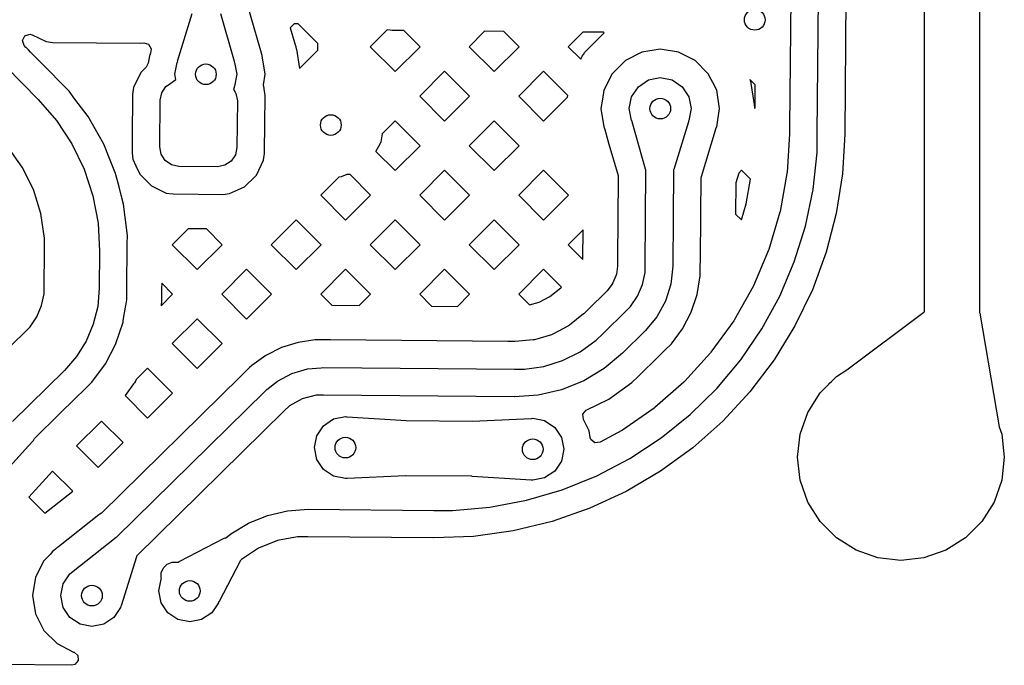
# Model space of a CAD drawing. Extents: x 126.5 to 186.7, y -114.4 to -68.6.
# Tile 9 of 32: x 143.7 to 150.8, y -80.1 to -75.4. Entities that reach past the tile are written whole.
import ezdxf

# ---------------------------------------------------------------- set-up
doc = ezdxf.new("R2010")
doc.units = 0
doc.layers.add('BLACK', color=7, linetype='CONTINUOUS')

msp = doc.modelspace()

# ---------------------------------------------------------------- linework, layer by layer
at = {"layer": 'BLACK', "linetype": 'CONTINUOUS'}
for p, q in [((150.27, -76.073053), (150.27, -72.850298)), ((150.67, -72.850297), (150.67, -76.073053)), ((149.491861, -76.272727), (149.501619, -75.154615)), ((149.701624, -75.154874), (149.691853, -76.274471)), ((149.300613, -75.211621), (149.291783, -76.22339)), ((145.404932, -75.503133), (145.362236, -75.3542)), ((144.850695, -75.744786), (144.956827, -75.398885)), ((145.161786, -75.400688), (145.260468, -75.744916)), ((145.458011, -75.688285), (145.404932, -75.503133)), ((145.696155, -75.47406), (145.667082, -75.503133)), ((145.667082, -75.503133), (145.698077, -75.611252)), ((145.725146, -75.474313), (145.696155, -75.47406)), ((145.86745, -75.616617), (145.725146, -75.474313)), ((146.370286, -75.518351), (146.247926, -75.640712)), ((146.392642, -75.520751), (146.370286, -75.518351)), ((146.392646, -75.520753), (146.392642, -75.520751)), ((146.407312, -75.522326), (146.392646, -75.520753)), ((146.412134, -75.522844), (146.407312, -75.522326)), ((146.412137, -75.522844), (146.412134, -75.522843)), ((146.412134, -75.522843), (146.412134, -75.522844)), ((146.492801, -75.523547), (146.412137, -75.522844)), ((146.609966, -75.640712), (146.492801, -75.523547)), ((147.078399, -75.528658), (146.966346, -75.640712)), ((147.217546, -75.529872), (147.078399, -75.528658)), ((147.328386, -75.640712), (147.217546, -75.529872)), ((143.725744, -75.595935), (143.742623, -75.562446)), ((143.737488, -75.631551), (143.725744, -75.595935)), ((143.742623, -75.562446), (143.77824, -75.550701)), ((143.77824, -75.550701), (143.795701, -75.555338)), ((143.795701, -75.555338), (143.897137, -75.603721)), ((147.790605, -75.534873), (147.684767, -75.640712)), ((147.942292, -75.536197), (147.790605, -75.534873)), ((147.819694, -75.665399), (147.929007, -75.556086)), ((147.929007, -75.556086), (147.93183, -75.553476)), ((147.93183, -75.553476), (147.941025, -75.545622)), ((147.941025, -75.545622), (147.944044, -75.543242)), ((147.947109, -75.541014), (147.942292, -75.536197)), ((147.944044, -75.543242), (147.947109, -75.541014)), ((143.74925, -75.645201), (143.737488, -75.631551)), ((143.751421, -75.64756), (143.74925, -75.645201)), ((143.767021, -75.663433), (143.751421, -75.64756)), ((143.767022, -75.663435), (143.767021, -75.663433)), ((143.783729, -75.680436), (143.767022, -75.663435)), ((143.897137, -75.603721), (143.943758, -75.610273)), ((143.943758, -75.610273), (144.578842, -75.615815)), ((144.578842, -75.615815), (144.604117, -75.612711)), ((144.604117, -75.612711), (144.640253, -75.622733)), ((144.640253, -75.622733), (144.658721, -75.655374)), ((144.658721, -75.655374), (144.656932, -75.675716)), ((145.698077, -75.611252), (145.700456, -75.616994)), ((145.700456, -75.616994), (145.701788, -75.620605)), ((145.701788, -75.620605), (145.707909, -75.639448)), ((145.707909, -75.639448), (145.708951, -75.643145)), ((145.708951, -75.643145), (145.711776, -75.654909)), ((145.711776, -75.654909), (145.712528, -75.658686)), ((145.712528, -75.658686), (145.734547, -75.797709)), ((145.734547, -75.797709), (145.867026, -75.66523)), ((145.867026, -75.66523), (145.86745, -75.616617)), ((146.247926, -75.640712), (146.428946, -75.821732)), ((146.428946, -75.821732), (146.609966, -75.640712)), ((146.966346, -75.640712), (147.147366, -75.821732)), ((147.147366, -75.821732), (147.328386, -75.640712)), ((147.684767, -75.640712), (147.775588, -75.731533)), ((147.80923, -75.677417), (147.817084, -75.668222)), ((147.817084, -75.668222), (147.819694, -75.665399)), ((148.353415, -75.659003), (148.220289, -75.680088)), ((148.486541, -75.680088), (148.353415, -75.659003)), ((143.787728, -75.684506), (143.783729, -75.680436)), ((143.787729, -75.684507), (143.787728, -75.684506)), ((143.93907, -75.838513), (143.787729, -75.684507)), ((144.645741, -75.707892), (144.637321, -75.761054)), ((144.649227, -75.70105), (144.645741, -75.707892)), ((144.653696, -75.686537), (144.649227, -75.70105)), ((144.653794, -75.686558), (144.653696, -75.686537)), ((144.654034, -75.685439), (144.653794, -75.686558)), ((144.654174, -75.684987), (144.654034, -75.685439)), ((144.654235, -75.684507), (144.654174, -75.684987)), ((144.656932, -75.675716), (144.654235, -75.684507)), ((145.458011, -75.688291), (145.458011, -75.688285)), ((145.458302, -75.689878), (145.458011, -75.688291)), ((145.462842, -75.703302), (145.458302, -75.689878)), ((145.46518, -75.707891), (145.462842, -75.703302)), ((145.486265, -75.841017), (145.46518, -75.707891)), ((147.775588, -75.731533), (147.784853, -75.71335)), ((147.784853, -75.71335), (147.786733, -75.709993)), ((147.786733, -75.709993), (147.793061, -75.699667)), ((147.793061, -75.699667), (147.795202, -75.696464)), ((147.795202, -75.696464), (147.80685, -75.680436)), ((147.80685, -75.680436), (147.80923, -75.677417)), ((148.100194, -75.741279), (148.004887, -75.836586)), ((148.100201, -75.741274), (148.100194, -75.741279)), ((148.220286, -75.680089), (148.100201, -75.741274)), ((148.220287, -75.680088), (148.220286, -75.680089)), ((148.220289, -75.680088), (148.220287, -75.680088)), ((148.486542, -75.680088), (148.486541, -75.680088)), ((148.486543, -75.680089), (148.486542, -75.680088)), ((148.606628, -75.741274), (148.486543, -75.680089)), ((148.606635, -75.741279), (148.606628, -75.741274)), ((148.701942, -75.836586), (148.606635, -75.741279)), ((143.607298, -75.786956), (143.839267, -76.023009)), ((144.623269, -75.788336), (144.582328, -75.82857)), ((144.637321, -75.761054), (144.623269, -75.788336)), ((144.830461, -75.841017), (144.847588, -75.754913)), ((144.847588, -75.754913), (144.850927, -75.749914)), ((144.850927, -75.749914), (144.850695, -75.744786)), ((145.260468, -75.744916), (145.259912, -75.749792)), ((145.259912, -75.749792), (145.263334, -75.754913)), ((145.263334, -75.754913), (145.280461, -75.841017)), ((143.939084, -75.838525), (143.93907, -75.838513)), ((143.977833, -75.877957), (143.939084, -75.838525)), ((143.977833, -75.877958), (143.977833, -75.877957)), ((143.977835, -75.87796), (143.977833, -75.877958)), ((144.01923, -75.920084), (143.977835, -75.87796)), ((144.582328, -75.82857), (144.530632, -75.936951)), ((144.776253, -75.922029), (144.83791, -75.87847)), ((144.83791, -75.87847), (144.830461, -75.841017)), ((145.280461, -75.841017), (145.263334, -75.927121)), ((145.47433, -75.916367), (145.486265, -75.841017)), ((146.788156, -75.818902), (146.607136, -75.999922)), ((146.969175, -75.999922), (146.788156, -75.818902)), ((147.506576, -75.818902), (147.325556, -75.999922)), ((147.68251, -75.994836), (147.506576, -75.818902)), ((148.004882, -75.836593), (147.943697, -75.956678)), ((148.004887, -75.836586), (148.004882, -75.836593)), ((148.194316, -75.930708), (148.267311, -75.881934)), ((148.267311, -75.881934), (148.353415, -75.864807)), ((148.353415, -75.864807), (148.439519, -75.881934)), ((148.439519, -75.881934), (148.512514, -75.930708)), ((148.701947, -75.836593), (148.701942, -75.836586)), ((148.723061, -75.878032), (148.701947, -75.836593)), ((148.73393, -75.899364), (148.723061, -75.878032)), ((149.042438, -75.917924), (149.002546, -75.878032)), ((149.002546, -75.878032), (149.005862, -75.888237)), ((144.01923, -75.920085), (144.01923, -75.920084)), ((144.021917, -75.922819), (144.01923, -75.920085)), ((144.021922, -75.922826), (144.021917, -75.922819)), ((144.062783, -75.964407), (144.021922, -75.922826)), ((144.530631, -75.936954), (144.523671, -75.98648)), ((144.530632, -75.936951), (144.530631, -75.936954)), ((144.734939, -75.974649), (144.765682, -75.929497)), ((144.765682, -75.929497), (144.775017, -75.923376)), ((144.775017, -75.923376), (144.775326, -75.922757)), ((144.775326, -75.922757), (144.776253, -75.922029)), ((145.260092, -75.937316), (145.255598, -75.951449)), ((145.255598, -75.951449), (145.267941, -75.970573)), ((145.263334, -75.927121), (145.259889, -75.932276)), ((145.259889, -75.932276), (145.260092, -75.937316)), ((145.477759, -75.94155), (145.47433, -75.916367)), ((145.477521, -75.941618), (145.477759, -75.94155)), ((145.478, -75.943318), (145.477521, -75.941618)), ((145.478141, -75.944353), (145.478, -75.943318)), ((145.478539, -75.945226), (145.478141, -75.944353)), ((145.484633, -75.994868), (145.478539, -75.945226)), ((147.943696, -75.956681), (147.933616, -76.020326)), ((147.943697, -75.956678), (147.943696, -75.956679)), ((147.943696, -75.956679), (147.943696, -75.956681)), ((148.145542, -76.003703), (148.194316, -75.930708)), ((148.512514, -75.930708), (148.561288, -76.003703)), ((148.763134, -75.956681), (148.73393, -75.899364)), ((148.784219, -76.089807), (148.763134, -75.956681)), ((149.005862, -75.888237), (149.006905, -75.891935)), ((149.006905, -75.891935), (149.00973, -75.903699)), ((149.00973, -75.903699), (149.010482, -75.907476)), ((149.010482, -75.907476), (149.034667, -76.060171)), ((149.040994, -76.083363), (149.042438, -75.917924)), ((143.839267, -76.023009), (143.839277, -76.023022)), ((143.839277, -76.023022), (143.97178, -76.176802)), ((144.10492, -76.020326), (144.062783, -75.964407)), ((144.201031, -76.147871), (144.10492, -76.020326)), ((144.52367, -75.986484), (144.520967, -76.296398)), ((144.523671, -75.98648), (144.52367, -75.986484)), ((144.720848, -76.368117), (144.723815, -76.02813)), ((144.723815, -76.02813), (144.734939, -75.974649)), ((145.267941, -75.970573), (145.267975, -75.970764)), ((145.267975, -75.970764), (145.273605, -75.97935)), ((145.273605, -75.97935), (145.283794, -76.033017)), ((145.481096, -76.400363), (145.484589, -75.999922)), ((145.484589, -75.999922), (145.484633, -75.994868)), ((146.607136, -75.999922), (146.788156, -76.180942)), ((146.788156, -76.180942), (146.969175, -75.999922)), ((147.325556, -75.999922), (147.506575, -76.180941)), ((147.506575, -76.180941), (147.680596, -76.00692)), ((147.680596, -76.00692), (147.68251, -75.994836)), ((147.933616, -76.020326), (147.922611, -76.089807)), ((148.128415, -76.089807), (148.145542, -76.003703)), ((148.561288, -76.003703), (148.578415, -76.089807)), ((145.283794, -76.033017), (145.280827, -76.373004)), ((147.922611, -76.089807), (147.943695, -76.222932)), ((148.145542, -76.175911), (148.128415, -76.089807)), ((148.578415, -76.089807), (148.561288, -76.175911)), ((148.763134, -76.222933), (148.784219, -76.089807)), ((149.034667, -76.060171), (149.035119, -76.063993)), ((149.035119, -76.063993), (149.036068, -76.076057)), ((149.036068, -76.076057), (149.036219, -76.0799)), ((149.036219, -76.0799), (149.036219, -76.088139)), ((149.036219, -76.088139), (149.040994, -76.083363)), ((150.27, -77.161526), (150.27, -76.073053)), ((150.67, -76.073053), (150.67, -77.161526)), ((144.201032, -76.147873), (144.201031, -76.147871)), ((144.314152, -76.347814), (144.201032, -76.147873)), ((143.97178, -76.176802), (144.083085, -76.346573)), ((146.428945, -76.178112), (146.334983, -76.272074)), ((146.609965, -76.359132), (146.428945, -76.178112)), ((147.147366, -76.178113), (146.966346, -76.359132)), ((147.328385, -76.359132), (147.147366, -76.178113)), ((147.943695, -76.222932), (147.945947, -76.227352)), ((147.945947, -76.227352), (147.950502, -76.240863)), ((147.950502, -76.240863), (147.950702, -76.241968)), ((147.950702, -76.241968), (147.950703, -76.24197)), ((147.950703, -76.24197), (147.950741, -76.242104)), ((147.950741, -76.242104), (147.950902, -76.242669)), ((147.950902, -76.242669), (147.981013, -76.347705)), ((148.148962, -76.18103), (148.145542, -76.175911)), ((148.148407, -76.185905), (148.148962, -76.18103)), ((148.148445, -76.186039), (148.148407, -76.185905)), ((148.247088, -76.530135), (148.148445, -76.186039)), ((148.55818, -76.186039), (148.452047, -76.531936)), ((148.561288, -76.175911), (148.557947, -76.18091)), ((148.557947, -76.18091), (148.55818, -76.186039)), ((148.754835, -76.245408), (148.755082, -76.244263)), ((148.755082, -76.244263), (148.755181, -76.244284)), ((148.755181, -76.244284), (148.759651, -76.229767)), ((148.759651, -76.229767), (148.763134, -76.222933)), ((149.291783, -76.22339), (149.291379, -76.269607)), ((144.520967, -76.296398), (144.520009, -76.406266)), ((146.334983, -76.272074), (146.324468, -76.331713)), ((148.651661, -76.581935), (148.75464, -76.24632)), ((148.75464, -76.24632), (148.754699, -76.245849)), ((148.754699, -76.245849), (148.754835, -76.245408)), ((149.291278, -76.272353), (149.272972, -76.554403)), ((149.291379, -76.269607), (149.291278, -76.272353)), ((149.49068, -76.408201), (149.49186, -76.272729)), ((149.49186, -76.272729), (149.491861, -76.272729)), ((149.491861, -76.272729), (149.491861, -76.272727)), ((149.691853, -76.274471), (149.675085, -76.564243)), ((143.722803, -76.515655), (143.617509, -76.368036)), ((144.083085, -76.346573), (144.171279, -76.52942)), ((144.361166, -76.464179), (144.314152, -76.347814)), ((144.731037, -76.421784), (144.720848, -76.368117)), ((145.280827, -76.373004), (145.269703, -76.426485)), ((146.318647, -76.347705), (146.289364, -76.398422)), ((146.324468, -76.331713), (146.318647, -76.347705)), ((146.428945, -76.540152), (146.609965, -76.359132)), ((146.966346, -76.359132), (147.147366, -76.540152)), ((147.147366, -76.540152), (147.328385, -76.359132)), ((147.981013, -76.347705), (148.046637, -76.576625)), ((144.520009, -76.406266), (144.520782, -76.412561)), ((144.520782, -76.412561), (144.526102, -76.455905)), ((144.526102, -76.455905), (144.526104, -76.455911)), ((144.526104, -76.455911), (144.548322, -76.504663)), ((144.760988, -76.467466), (144.731037, -76.421784)), ((145.269703, -76.426485), (145.23896, -76.471637)), ((145.474011, -76.46418), (145.480971, -76.414653)), ((145.480971, -76.414653), (145.481096, -76.400363)), ((146.289364, -76.398422), (146.289156, -76.400363)), ((146.289156, -76.400363), (146.428945, -76.540152)), ((149.461773, -76.677611), (149.49068, -76.408201)), ((143.803708, -76.677927), (143.722803, -76.515655)), ((144.171279, -76.52942), (144.234853, -76.722214)), ((144.400207, -76.56081), (144.361166, -76.464179)), ((144.548322, -76.504663), (144.575899, -76.565176)), ((144.80614, -76.498209), (144.760988, -76.467466)), ((144.859621, -76.509333), (144.80614, -76.498209)), ((145.13961, -76.511777), (144.859621, -76.509333)), ((145.193277, -76.501588), (145.13961, -76.511777)), ((145.23896, -76.471637), (145.193277, -76.501588)), ((145.422315, -76.572562), (145.474011, -76.46418)), ((148.249531, -76.534326), (148.247088, -76.530135)), ((144.40021, -76.56082), (144.400207, -76.56081)), ((144.425012, -76.656725), (144.40021, -76.56082)), ((144.575899, -76.565176), (144.660063, -76.650821)), ((145.336669, -76.656726), (145.412785, -76.581927)), ((145.412785, -76.581927), (145.42231, -76.572567)), ((145.42231, -76.572566), (145.422315, -76.572562)), ((145.42231, -76.572567), (145.42231, -76.572566)), ((146.020114, -76.586945), (145.888716, -76.718343)), ((146.020296, -76.586945), (146.020114, -76.586945)), ((146.037056, -76.58399), (146.020296, -76.586945)), ((146.078321, -76.568969), (146.037056, -76.58399)), ((146.101585, -76.569172), (146.078321, -76.568969)), ((146.250755, -76.718342), (146.101585, -76.569172)), ((146.788156, -76.537323), (146.607136, -76.718343)), ((146.969176, -76.718343), (146.788156, -76.537323)), ((147.506576, -76.537323), (147.325556, -76.718343)), ((147.687596, -76.718343), (147.506576, -76.537323)), ((148.048532, -76.590556), (148.043357, -77.183587)), ((148.046637, -76.576625), (148.048532, -76.590556)), ((148.243435, -77.232927), (148.249531, -76.534326)), ((148.449533, -76.534978), (148.443427, -77.234673)), ((148.452047, -76.531936), (148.449533, -76.534978)), ((148.647246, -76.855199), (148.649509, -76.595867)), ((148.649509, -76.595867), (148.651661, -76.581935)), ((148.922536, -76.558203), (148.90124, -76.62761)), ((148.943417, -76.537323), (148.922536, -76.558203)), ((149.008666, -76.602572), (148.943417, -76.537323)), ((149.272309, -76.559858), (149.222781, -76.836722)), ((149.272972, -76.554403), (149.272309, -76.559858)), ((149.675085, -76.564243), (149.629994, -76.850976)), ((144.440948, -76.718343), (144.425012, -76.656725)), ((144.660063, -76.650821), (144.660064, -76.650821)), ((144.660064, -76.650821), (144.660065, -76.650822)), ((144.660065, -76.650822), (144.768436, -76.702514)), ((145.227401, -76.706522), (145.336669, -76.656726)), ((148.90124, -76.62761), (148.899253, -76.855199)), ((148.976726, -76.781123), (149.008666, -76.602572)), ((143.858232, -76.850858), (143.803708, -76.677927)), ((144.234853, -76.722214), (144.272718, -76.921657)), ((144.457725, -76.783216), (144.440948, -76.718343)), ((144.768436, -76.702514), (144.768441, -76.702515)), ((144.768441, -76.702515), (144.768445, -76.702517)), ((144.768445, -76.702517), (144.817972, -76.709478)), ((144.817972, -76.709478), (145.177759, -76.712616)), ((145.177759, -76.712616), (145.227401, -76.706522)), ((145.888716, -76.718343), (146.069735, -76.899362)), ((146.069735, -76.899362), (146.250754, -76.718343)), ((146.250754, -76.718343), (146.250755, -76.718342)), ((146.607136, -76.718343), (146.788156, -76.899363)), ((146.788156, -76.899363), (146.969176, -76.718343)), ((147.325556, -76.718343), (147.506576, -76.899362)), ((147.506576, -76.899362), (147.687596, -76.718343)), ((149.406597, -76.942889), (149.461773, -76.677611)), ((144.485722, -77.011227), (144.457725, -76.783216)), ((148.941971, -76.897917), (148.976726, -76.781123)), ((143.885034, -77.030189), (143.858232, -76.850858)), ((148.644334, -77.188827), (148.647246, -76.855199)), ((148.899253, -76.855199), (148.941971, -76.897917)), ((149.221512, -76.842068), (149.141293, -77.111656)), ((149.222781, -76.836722), (149.221512, -76.842068)), ((149.629994, -76.850976), (149.557016, -77.131909)), ((144.272718, -76.921657), (144.284221, -77.124218)), ((145.710525, -76.896533), (145.529505, -77.077553)), ((145.891545, -77.077553), (145.710525, -76.896533)), ((146.428946, -76.896533), (146.247926, -77.077553)), ((146.609966, -77.077553), (146.428946, -76.896533)), ((147.147366, -76.896533), (146.966346, -77.077553)), ((147.328385, -77.077552), (147.147366, -76.896533)), ((149.325685, -77.201482), (149.406597, -76.942889)), ((143.884243, -77.120847), (143.885034, -77.030189)), ((144.485208, -77.070065), (144.485722, -77.011227)), ((144.926206, -76.96243), (144.811084, -77.077552)), ((145.059162, -76.96359), (144.926206, -76.96243)), ((145.173125, -77.077553), (145.059162, -76.96359)), ((147.793219, -76.9691), (147.684766, -77.077552)), ((147.791367, -77.181389), (147.793219, -76.9691)), ((144.482383, -77.394396), (144.485148, -77.077552)), ((144.485148, -77.077552), (144.485185, -77.073362)), ((144.485184, -77.073361), (144.485213, -77.070141)), ((144.485185, -77.073362), (144.485184, -77.073361)), ((144.485213, -77.070141), (144.485208, -77.070065)), ((144.811084, -77.077552), (144.992105, -77.258573)), ((144.992105, -77.258573), (145.173125, -77.077553)), ((145.529505, -77.077553), (145.710525, -77.258573)), ((145.710525, -77.258573), (145.891545, -77.077553)), ((146.247926, -77.077553), (146.428946, -77.258573)), ((146.428946, -77.258573), (146.609966, -77.077553)), ((146.966346, -77.077553), (147.147366, -77.258573)), ((147.147366, -77.258573), (147.328386, -77.077553)), ((147.328386, -77.077553), (147.328385, -77.077552)), ((147.684766, -77.077552), (147.791343, -77.184129)), ((143.881906, -77.389175), (143.884248, -77.120847)), ((143.884248, -77.120847), (143.884243, -77.120847)), ((144.284232, -77.124337), (144.28189, -77.392667)), ((144.284221, -77.124218), (144.284232, -77.124337)), ((149.139433, -77.116826), (149.029538, -77.375728)), ((149.141293, -77.111656), (149.139433, -77.116826)), ((149.557016, -77.131909), (149.456852, -77.404336)), ((150.27, -77.564459), (150.27, -77.161526)), ((150.67, -77.161526), (150.67, -77.564459)), ((147.791343, -77.184129), (147.791367, -77.181389)), ((148.042495, -77.234359), (148.034351, -77.292301)), ((148.04297, -77.227966), (148.042495, -77.234359)), ((148.043357, -77.183587), (148.04297, -77.227966)), ((148.243038, -77.278395), (148.243434, -77.232928)), ((148.243434, -77.232928), (148.243435, -77.232928)), ((148.243435, -77.232928), (148.243435, -77.232927)), ((148.443427, -77.234673), (148.441336, -77.254164)), ((148.643744, -77.256589), (148.64392, -77.236422)), ((148.64392, -77.236422), (148.644335, -77.188829)), ((148.644335, -77.188829), (148.644334, -77.188827)), ((149.219816, -77.450899), (149.325685, -77.201482)), ((145.351315, -77.255743), (145.170295, -77.436763)), ((145.532334, -77.436763), (145.351315, -77.255743)), ((146.069735, -77.255743), (145.888716, -77.436763)), ((146.250755, -77.436763), (146.069735, -77.255743)), ((146.788156, -77.255743), (146.607136, -77.436763)), ((146.969175, -77.436762), (146.788156, -77.255743)), ((147.506576, -77.255743), (147.325557, -77.436763)), ((147.635917, -77.385085), (147.506576, -77.255743)), ((148.030933, -77.304626), (148.009337, -77.355505)), ((148.034351, -77.292301), (148.030933, -77.304626)), ((148.22452, -77.367426), (148.243038, -77.278395)), ((148.441335, -77.254166), (148.429588, -77.363638)), ((148.441336, -77.254164), (148.441335, -77.254166)), ((148.62093, -77.438116), (148.643327, -77.304272)), ((148.643327, -77.304272), (148.643743, -77.256591)), ((148.643743, -77.256591), (148.643744, -77.256589)), ((144.734713, -77.357562), (144.734373, -77.396595)), ((144.813914, -77.436763), (144.734713, -77.357562)), ((147.631115, -77.389803), (147.635917, -77.385085)), ((148.002844, -77.366528), (147.966829, -77.412624)), ((148.009337, -77.355505), (148.002844, -77.366528)), ((148.188988, -77.451135), (148.22452, -77.367426)), ((148.429588, -77.363638), (148.390855, -77.487426)), ((149.027111, -77.380658), (148.888917, -77.62563)), ((149.029538, -77.375728), (149.027111, -77.380658)), ((143.863562, -77.51966), (143.881522, -77.433292)), ((143.881522, -77.433292), (143.881905, -77.389186)), ((143.881905, -77.389186), (143.881906, -77.389186)), ((143.881906, -77.389182), (143.881906, -77.389175)), ((143.881906, -77.389186), (143.881906, -77.389182)), ((144.281884, -77.392715), (144.270301, -77.525193)), ((144.28189, -77.392667), (144.281884, -77.392715)), ((144.481667, -77.4769), (144.482383, -77.394396)), ((144.729813, -77.520863), (144.813914, -77.436763)), ((144.734373, -77.396595), (144.733614, -77.484032)), ((145.170295, -77.436763), (145.351315, -77.617783)), ((145.351315, -77.617783), (145.532334, -77.436763)), ((145.888716, -77.436763), (145.969196, -77.517243)), ((146.168535, -77.518982), (146.250755, -77.436763)), ((146.607136, -77.436763), (146.693939, -77.523566)), ((146.880741, -77.525196), (146.969174, -77.436763)), ((146.969174, -77.436763), (146.969175, -77.436762)), ((147.325557, -77.436763), (147.403868, -77.515074)), ((147.473469, -77.494623), (147.552214, -77.453412)), ((147.552214, -77.453412), (147.631115, -77.389803)), ((147.962562, -77.417405), (147.832857, -77.544867)), ((147.966829, -77.412624), (147.962562, -77.417405)), ((148.137808, -77.526303), (148.188988, -77.451135)), ((148.57787, -77.566809), (148.62093, -77.438116)), ((149.090009, -77.688737), (149.219816, -77.450899)), ((149.456852, -77.404336), (149.330467, -77.665632)), ((143.829096, -77.600865), (143.863562, -77.51966)), ((144.270301, -77.525193), (144.23812, -77.654286)), ((144.472451, -77.531986), (144.474312, -77.520863)), ((144.474312, -77.520863), (144.481667, -77.4769)), ((144.73103, -77.513594), (144.729813, -77.520863)), ((144.731311, -77.51169), (144.73103, -77.513594)), ((144.732075, -77.505682), (144.731311, -77.51169)), ((144.73228, -77.503763), (144.732075, -77.505682)), ((144.733141, -77.493902), (144.73228, -77.503763)), ((144.733271, -77.491985), (144.733141, -77.493902)), ((144.73356, -77.485952), (144.733271, -77.491985)), ((144.733614, -77.484032), (144.73356, -77.485952)), ((145.969196, -77.517243), (146.168535, -77.518982)), ((146.693939, -77.523566), (146.880741, -77.525196)), ((147.403868, -77.515074), (147.473469, -77.494623)), ((148.105388, -77.558161), (148.137808, -77.526303)), ((148.390855, -77.487426), (148.328716, -77.601279)), ((143.77945, -77.673785), (143.829096, -77.600865)), ((144.456384, -77.628031), (144.472451, -77.531986)), ((147.797043, -77.579731), (147.694815, -77.662145)), ((147.800634, -77.576533), (147.797043, -77.579731)), ((147.832857, -77.544867), (147.800634, -77.576533)), ((147.939444, -77.721233), (148.105377, -77.558171)), ((148.105377, -77.558171), (148.105388, -77.558161)), ((148.328716, -77.601279), (148.24556, -77.700822)), ((148.515209, -77.687181), (148.57787, -77.566809)), ((149.706496, -77.987057), (150.26688, -77.566799)), ((150.26688, -77.566799), (150.27, -77.565759)), ((150.27, -77.565759), (150.27, -77.564459)), ((150.67, -77.564459), (150.67, -77.570981)), ((150.67, -77.570981), (150.67166, -77.574192)), ((150.67166, -77.574192), (150.81236, -78.39928)), ((143.748143, -77.704551), (143.77945, -77.673785)), ((144.23812, -77.654286), (144.186141, -77.776754)), ((144.402142, -77.795973), (144.454439, -77.639653)), ((144.454439, -77.639653), (144.456384, -77.628031)), ((144.992105, -77.614954), (144.811085, -77.795973)), ((145.173124, -77.795973), (144.992105, -77.614954)), ((147.686781, -77.667412), (147.572596, -77.72717)), ((147.694815, -77.662145), (147.686781, -77.667412)), ((148.885953, -77.630258), (148.721193, -77.858224)), ((148.888917, -77.62563), (148.885953, -77.630258)), ((149.330467, -77.665632), (149.179079, -77.913283)), ((143.371487, -78.074661), (143.74798, -77.704683)), ((143.74798, -77.704683), (143.748143, -77.704551)), ((147.56369, -77.730768), (147.440029, -77.767104)), ((147.572596, -77.72717), (147.56369, -77.730768)), ((147.888519, -77.771276), (147.939443, -77.721233)), ((147.939443, -77.721233), (147.939444, -77.721233)), ((148.245559, -77.700821), (148.079626, -77.863883)), ((148.24556, -77.700822), (148.245559, -77.700821)), ((148.434489, -77.796269), (148.515209, -77.687181)), ((148.937514, -77.912707), (149.090009, -77.688737)), ((144.186141, -77.776754), (144.115643, -77.889583)), ((144.325895, -77.942515), (144.402085, -77.796142)), ((144.402085, -77.796142), (144.402142, -77.795973)), ((144.811085, -77.795973), (144.992105, -77.976993)), ((144.992105, -77.976993), (145.173124, -77.795973)), ((145.724641, -77.786905), (145.604077, -77.824918)), ((145.849686, -77.768216), (145.724641, -77.786905)), ((145.870446, -77.768397), (145.849686, -77.768216)), ((145.870541, -77.768392), (145.870446, -77.768397)), ((145.91228, -77.768756), (145.870541, -77.768392)), ((145.912893, -77.768762), (145.91228, -77.768756)), ((145.960257, -77.769175), (145.912893, -77.768762)), ((145.960291, -77.769175), (145.960257, -77.769175)), ((147.247292, -77.780405), (145.960291, -77.769175)), ((147.247313, -77.780405), (147.247292, -77.780405)), ((147.294962, -77.780821), (147.247313, -77.780405)), ((147.299766, -77.780627), (147.294962, -77.780821)), ((147.430591, -77.768896), (147.299766, -77.780627)), ((147.440029, -77.767104), (147.430591, -77.768896)), ((147.772268, -77.854197), (147.888519, -77.771276)), ((148.386093, -77.843828), (148.434489, -77.796269)), ((145.490928, -77.881329), (145.387999, -77.954742)), ((145.604061, -77.824925), (145.490928, -77.881329)), ((145.604077, -77.824918), (145.604061, -77.824925)), ((147.644476, -77.917912), (147.772268, -77.854197)), ((148.079595, -77.863907), (147.946534, -77.97556)), ((148.079626, -77.863883), (148.079595, -77.863907)), ((148.191941, -78.034619), (148.345269, -77.883942)), ((148.345269, -77.883942), (148.34528, -77.883935)), ((148.34528, -77.883935), (148.352146, -77.877187)), ((148.352146, -77.877187), (148.371703, -77.857966)), ((148.371703, -77.857966), (148.371705, -77.857966)), ((148.371705, -77.857966), (148.386092, -77.843827)), ((148.386092, -77.843827), (148.386093, -77.843828)), ((148.717729, -77.86249), (148.528568, -78.070477)), ((148.721193, -77.858224), (148.717729, -77.86249)), ((144.115643, -77.889583), (144.028362, -77.989994)), ((144.227745, -78.075166), (144.325895, -77.942515)), ((145.387999, -77.954742), (145.372295, -77.970172)), ((147.50829, -77.96085), (147.644476, -77.917912)), ((148.7638, -78.120651), (148.937514, -77.912707)), ((149.179079, -77.913283), (149.004146, -78.144902)), ((144.028344, -77.989983), (143.65193, -78.359884)), ((144.028346, -77.989979), (144.028344, -77.989983)), ((144.028348, -77.989979), (144.028346, -77.989979)), ((144.028362, -77.989994), (144.028348, -77.989979)), ((144.632894, -77.974163), (144.550763, -78.056294)), ((144.813914, -78.155184), (144.632894, -77.974163)), ((145.342909, -77.999049), (145.306916, -78.034413)), ((145.342911, -77.999047), (145.342909, -77.999049)), ((145.353757, -77.988389), (145.342911, -77.999047)), ((145.353758, -77.988388), (145.353757, -77.988389)), ((145.372258, -77.970207), (145.353758, -77.988388)), ((145.372295, -77.970172), (145.372258, -77.970207)), ((145.575422, -78.067909), (145.680107, -78.013126)), ((145.680107, -78.013126), (145.793467, -77.979816)), ((145.793467, -77.979816), (145.891608, -77.971012)), ((145.891608, -77.971012), (145.891625, -77.971006)), ((145.891625, -77.971006), (145.911148, -77.969255)), ((145.911148, -77.969255), (145.91115, -77.969255)), ((145.91115, -77.969255), (147.295667, -77.981336)), ((147.295667, -77.981336), (147.295668, -77.981336)), ((147.295668, -77.981336), (147.295668, -77.98133)), ((147.295668, -77.98133), (147.367063, -77.981954)), ((147.367063, -77.981954), (147.50829, -77.96085)), ((147.946534, -77.97556), (147.797611, -78.065042)), ((149.632383, -78.033626), (149.706496, -77.987057)), ((144.168898, -78.132997), (144.227745, -78.075166)), ((145.306888, -78.034444), (144.297869, -79.026003)), ((144.531416, -78.088424), (144.4692, -78.172509)), ((144.53253, -78.086854), (144.531416, -78.088424)), ((144.535934, -78.081854), (144.53253, -78.086854)), ((144.536986, -78.080242), (144.535934, -78.081854)), ((144.542231, -78.071847), (144.536986, -78.080242)), ((144.543217, -78.070197), (144.542231, -78.071847)), ((144.546218, -78.064946), (144.543217, -78.070197)), ((144.547141, -78.063255), (144.546218, -78.064946)), ((144.550763, -78.056294), (144.547141, -78.063255)), ((145.306916, -78.034413), (145.306888, -78.034444)), ((145.4987, -78.129757), (145.575422, -78.067909)), ((147.797611, -78.065042), (147.636522, -78.130125)), ((147.979178, -78.198555), (148.146753, -78.079025)), ((148.146753, -78.079025), (148.191939, -78.03462)), ((148.191939, -78.03462), (148.191941, -78.034619)), ((148.524649, -78.074328), (148.313214, -78.259984)), ((148.528568, -78.070477), (148.524649, -78.074328)), ((149.513626, -78.152383), (149.576266, -78.089742)), ((149.576266, -78.089742), (149.579207, -78.082663)), ((149.579207, -78.082663), (149.580452, -78.081584)), ((149.580452, -78.081584), (149.59634, -78.069668)), ((149.59634, -78.069668), (149.632383, -78.033626)), ((144.123829, -78.177259), (144.128663, -78.172509)), ((144.128663, -78.172509), (144.154483, -78.147135)), ((144.154483, -78.147135), (144.15453, -78.147115)), ((144.15453, -78.147115), (144.168897, -78.132996)), ((144.168897, -78.132996), (144.168898, -78.132997)), ((144.40753, -79.199347), (145.483432, -78.142064)), ((144.4692, -78.172509), (144.632894, -78.336203)), ((144.632894, -78.336203), (144.813914, -78.155184)), ((145.483432, -78.142064), (145.483434, -78.142062)), ((145.483434, -78.142062), (145.483435, -78.142061)), ((145.483435, -78.142061), (145.498693, -78.12976)), ((145.498693, -78.12976), (145.4987, -78.129757)), ((145.856388, -78.168791), (145.753724, -78.195341)), ((145.909406, -78.169252), (145.856388, -78.168791)), ((147.293919, -78.181327), (145.909406, -78.169247)), ((145.909406, -78.169247), (145.909406, -78.169252)), ((147.467236, -78.169206), (147.294182, -78.181304)), ((147.636522, -78.130125), (147.467236, -78.169206)), ((148.667203, -78.215574), (148.7638, -78.120651)), ((149.004146, -78.144902), (148.807352, -78.358259)), ((149.424273, -78.294587), (149.513626, -78.152383)), ((143.827573, -78.468387), (144.123819, -78.177266)), ((144.123819, -78.177266), (144.123829, -78.177259)), ((145.753724, -78.195341), (145.66143, -78.247556)), ((147.29392, -78.181328), (147.293919, -78.181327)), ((147.293922, -78.181328), (147.29392, -78.181327)), ((147.29392, -78.181327), (147.29392, -78.181328)), ((147.294182, -78.181304), (147.293922, -78.181328)), ((147.81651, -78.279657), (147.979178, -78.198555)), ((148.570532, -78.310555), (148.667161, -78.215598)), ((148.667161, -78.215599), (148.667203, -78.215574)), ((148.667161, -78.215598), (148.667161, -78.215599)), ((145.623611, -78.284717), (144.55161, -79.338166)), ((145.623612, -78.284717), (145.623611, -78.284717)), ((145.66143, -78.247556), (145.623612, -78.284717)), ((147.79192, -78.308292), (147.816276, -78.279775)), ((147.794862, -78.345679), (147.79192, -78.308292)), ((147.816276, -78.279775), (147.81651, -78.279657)), ((148.308888, -78.263372), (148.078082, -78.424127)), ((148.313214, -78.259984), (148.308888, -78.263372)), ((148.359589, -78.480612), (148.570532, -78.310555)), ((149.368804, -78.453109), (149.424273, -78.294587)), ((144.291821, -78.365481), (144.116268, -78.537998)), ((144.291842, -78.365466), (144.291821, -78.365481)), ((144.298869, -78.358559), (144.291842, -78.365466)), ((144.454704, -78.514394), (144.298869, -78.358559)), ((145.908747, -78.391544), (145.981742, -78.34277)), ((145.981742, -78.34277), (146.067846, -78.325643)), ((146.067846, -78.325643), (146.076981, -78.32746)), ((146.076981, -78.32746), (146.079542, -78.326413)), ((146.079542, -78.326413), (146.080226, -78.326436)), ((146.080226, -78.326436), (146.508144, -78.353866)), ((146.508144, -78.353866), (146.509412, -78.354489)), ((146.509412, -78.354489), (146.989604, -78.358679)), ((146.989604, -78.358679), (146.990989, -78.358075)), ((146.990989, -78.358075), (147.415598, -78.338085)), ((147.415598, -78.338085), (147.41891, -78.339277)), ((147.41891, -78.339277), (147.427794, -78.337511)), ((147.427794, -78.337511), (147.513898, -78.354638)), ((147.513898, -78.354638), (147.586893, -78.403412)), ((147.837513, -78.429385), (147.794862, -78.345679)), ((148.80734, -78.35825), (148.590584, -78.551287)), ((148.807343, -78.358249), (148.80734, -78.35825)), ((148.807352, -78.358259), (148.807343, -78.358249)), ((145.859973, -78.464539), (145.908747, -78.391544)), ((147.586893, -78.403412), (147.635667, -78.476407)), ((147.844963, -78.476424), (147.837513, -78.429385)), ((148.073404, -78.42701), (147.916686, -78.511847)), ((148.078082, -78.424127), (148.073404, -78.42701)), ((149.35, -78.62), (149.368804, -78.453109)), ((150.81236, -78.39928), (150.831196, -78.453109)), ((150.831196, -78.453109), (150.85, -78.62)), ((143.768422, -78.537998), (143.803362, -78.499606)), ((143.803362, -78.499606), (143.812115, -78.485518)), ((143.812115, -78.485518), (143.819391, -78.476427)), ((143.819391, -78.476427), (143.827573, -78.468387)), ((144.273684, -78.695414), (144.454704, -78.514394)), ((145.842846, -78.550643), (145.859973, -78.464539)), ((147.635667, -78.476407), (147.652794, -78.562511)), ((147.850268, -78.492083), (147.844963, -78.476424)), ((147.879383, -78.515721), (147.850268, -78.492083)), ((147.916686, -78.511847), (147.879383, -78.515721)), ((148.132993, -78.629173), (148.359589, -78.480612)), ((143.517254, -78.813983), (143.768422, -78.537998)), ((144.116268, -78.537998), (144.273684, -78.695414)), ((145.859973, -78.636747), (145.842846, -78.550643)), ((147.652794, -78.562511), (147.635667, -78.648615)), ((148.590584, -78.551287), (148.355948, -78.72215)), ((145.908747, -78.709742), (145.859973, -78.636747)), ((147.635667, -78.648615), (147.586893, -78.72161)), ((147.892926, -78.754808), (148.132993, -78.629173)), ((149.368804, -78.786891), (149.35, -78.62)), ((150.85, -78.62), (150.831196, -78.786891)), ((143.942742, -78.720853), (143.770245, -78.910395)), ((144.088833, -78.866943), (143.942742, -78.720853)), ((145.981742, -78.758516), (145.908747, -78.709742)), ((147.586893, -78.72161), (147.513898, -78.770384)), ((148.355948, -78.72215), (148.105695, -78.869191)), ((146.067846, -78.775643), (145.981742, -78.758516)), ((146.07673, -78.773875), (146.067846, -78.775643)), ((146.080041, -78.775068), (146.07673, -78.773875)), ((146.504648, -78.755078), (146.080041, -78.775068)), ((146.50603, -78.754474), (146.504648, -78.755078)), ((146.986229, -78.758664), (146.50603, -78.754474)), ((146.987496, -78.759287), (146.986229, -78.758664)), ((147.415401, -78.786716), (146.987496, -78.759287)), ((147.416097, -78.78674), (147.415401, -78.786716)), ((147.418655, -78.785693), (147.416097, -78.78674)), ((147.427794, -78.787511), (147.418655, -78.785693)), ((147.513898, -78.770384), (147.427794, -78.787511)), ((147.641701, -78.856308), (147.892926, -78.754808)), ((149.424273, -78.945413), (149.368804, -78.786891)), ((150.831196, -78.786891), (150.775727, -78.945413)), ((143.88662, -79.02677), (144.088833, -78.866943)), ((147.381737, -78.932693), (147.641701, -78.856308)), ((148.105695, -78.869191), (147.842233, -78.990995)), ((143.770245, -78.910395), (143.88662, -79.02677)), ((147.115537, -78.98323), (147.381737, -78.932693)), ((149.513626, -79.087617), (149.424273, -78.945413)), ((150.775727, -78.945413), (150.686374, -79.087617)), ((144.297869, -79.026003), (144.285827, -79.034684)), ((145.502414, -79.042379), (145.64821, -79.008713)), ((145.64821, -79.008713), (145.797477, -78.998268)), ((145.797477, -78.998268), (145.797477, -78.998301)), ((145.797477, -78.998301), (145.797478, -78.998301)), ((145.797478, -78.998301), (145.797482, -78.998301)), ((145.797482, -78.998301), (146.710193, -79.006266)), ((146.710193, -79.006266), (146.710194, -79.006266)), ((146.710194, -79.006266), (146.710194, -79.006246)), ((146.710194, -79.006246), (146.845666, -79.00743)), ((146.845666, -79.00743), (147.115537, -78.98323)), ((147.842233, -78.990995), (147.568102, -79.086388)), ((144.27783, -79.038771), (143.985691, -79.269679)), ((144.277832, -79.038771), (144.27783, -79.038771)), ((144.285827, -79.034684), (144.277832, -79.038771)), ((145.235424, -79.175511), (145.363681, -79.098439)), ((145.363681, -79.098439), (145.502414, -79.042379)), ((147.568102, -79.086388), (147.28594, -79.154452)), ((149.632383, -79.206374), (149.513626, -79.087617)), ((150.686374, -79.087617), (150.567617, -79.206374)), ((147.28594, -79.154452), (146.998465, -79.19453)), ((144.079569, -79.45742), (144.405263, -79.19999)), ((144.405263, -79.19999), (144.40753, -79.199347)), ((144.862025, -79.378009), (145.18767, -79.206712)), ((145.18767, -79.206712), (145.196585, -79.205895)), ((145.196585, -79.205895), (145.197971, -79.20694)), ((145.197971, -79.20694), (145.235424, -79.175511)), ((145.57569, -79.225311), (145.438062, -79.280924)), ((145.721524, -79.197616), (145.57569, -79.225311)), ((145.7954, -79.198257), (145.721524, -79.197616)), ((145.795736, -79.198293), (145.7954, -79.198257)), ((146.708445, -79.206257), (145.795736, -79.198293)), ((146.708446, -79.206258), (146.708445, -79.206257)), ((146.708448, -79.206258), (146.708446, -79.206257)), ((146.708446, -79.206257), (146.708446, -79.206258)), ((146.708855, -79.206221), (146.708448, -79.206258)), ((146.998465, -79.19453), (146.708855, -79.206221)), ((149.774587, -79.295727), (149.632383, -79.206374)), ((150.567617, -79.206374), (150.425413, -79.295727)), ((143.933289, -79.317067), (143.928101, -79.323184)), ((143.9423, -79.304484), (143.933289, -79.317067)), ((143.943274, -79.303621), (143.9423, -79.304484)), ((143.952154, -79.296188), (143.943274, -79.303621)), ((143.963969, -79.286848), (143.952154, -79.296188)), ((143.968226, -79.283061), (143.963969, -79.286848)), ((143.975184, -79.276103), (143.968226, -79.283061)), ((143.97756, -79.274893), (143.975184, -79.276103)), ((143.985691, -79.269679), (143.97756, -79.274893)), ((145.438062, -79.280924), (145.313927, -79.362318)), ((149.933109, -79.351196), (149.774587, -79.295727)), ((150.425413, -79.295727), (150.266891, -79.351196)), ((143.879871, -79.371418), (143.818686, -79.491503)), ((143.879877, -79.37141), (143.879871, -79.371418)), ((143.928101, -79.323184), (143.879877, -79.37141)), ((144.551585, -79.342824), (144.440086, -79.69858)), ((144.55212, -79.339427), (144.551585, -79.342824)), ((144.55161, -79.338166), (144.55212, -79.339427)), ((144.77486, -79.396245), (144.811037, -79.381629)), ((144.811037, -79.381629), (144.850054, -79.381969)), ((144.850054, -79.381969), (144.852527, -79.383019)), ((144.852527, -79.383019), (144.852622, -79.382956)), ((144.852622, -79.382956), (144.858577, -79.381771)), ((144.858577, -79.381771), (144.862025, -79.378009)), ((145.303576, -79.375099), (145.151529, -79.667451)), ((145.304651, -79.372083), (145.303576, -79.375099)), ((145.313927, -79.362318), (145.304547, -79.371536)), ((145.304547, -79.371536), (145.304651, -79.372083)), ((150.1, -79.37), (149.933109, -79.351196)), ((150.266891, -79.351196), (150.1, -79.37)), ((144.069305, -79.465533), (144.077986, -79.459732)), ((144.077986, -79.459732), (144.078594, -79.458284)), ((144.078594, -79.458284), (144.079569, -79.45742)), ((144.731445, -79.498527), (144.731785, -79.45951)), ((144.731785, -79.45951), (144.747031, -79.423593)), ((144.747031, -79.423593), (144.77486, -79.396245)), ((143.818685, -79.491506), (143.7976, -79.624632)), ((143.818686, -79.491503), (143.818685, -79.491504)), ((143.818685, -79.491504), (143.818685, -79.491506)), ((144.020531, -79.538528), (144.069305, -79.465533)), ((144.713726, -79.590829), (144.730853, -79.504725)), ((144.730853, -79.504725), (144.732782, -79.501837)), ((144.732782, -79.501837), (144.731445, -79.498527)), ((144.003404, -79.624632), (144.020531, -79.538528)), ((144.730853, -79.676933), (144.713726, -79.590829)), ((143.7976, -79.624632), (143.818685, -79.757758)), ((144.020531, -79.710736), (144.003404, -79.624632)), ((145.147874, -79.67052), (145.146599, -79.676933)), ((145.151529, -79.667451), (145.147874, -79.67052)), ((144.069305, -79.783731), (144.020531, -79.710736)), ((144.436277, -79.710736), (144.387503, -79.783731)), ((144.43826, -79.700762), (144.436277, -79.710736)), ((144.440086, -79.69858), (144.43826, -79.700762)), ((144.779627, -79.749928), (144.730853, -79.676933)), ((145.146599, -79.676933), (145.097825, -79.749928)), ((143.818685, -79.757758), (143.818685, -79.757759)), ((143.818685, -79.757759), (143.818686, -79.75776)), ((143.818686, -79.75776), (143.879871, -79.877845)), ((144.1423, -79.832505), (144.069305, -79.783731)), ((144.387503, -79.783731), (144.314508, -79.832505)), ((144.852622, -79.798702), (144.779627, -79.749928)), ((144.938726, -79.815829), (144.852622, -79.798702)), ((145.02483, -79.798702), (144.938726, -79.815829)), ((145.097825, -79.749928), (145.02483, -79.798702)), ((143.879871, -79.877845), (143.879876, -79.877852)), ((143.879876, -79.877852), (143.975183, -79.973159)), ((144.228404, -79.849632), (144.1423, -79.832505)), ((144.314508, -79.832505), (144.228404, -79.849632)), ((143.975183, -79.973159), (143.97519, -79.973164)), ((143.97519, -79.973164), (144.054234, -80.013438)), ((144.054234, -80.013438), (144.095278, -80.034351)), ((144.095278, -80.034351), (144.09529, -80.034352)), ((144.09529, -80.034352), (144.097207, -80.034976)), ((144.097207, -80.034976), (144.098247, -80.035864)), ((144.098247, -80.035864), (144.098714, -80.036102)), ((144.098714, -80.036102), (144.098656, -80.036213)), ((144.098656, -80.036213), (144.125729, -80.059327)), ((144.128679, -80.096714), (144.104328, -80.125236)), ((144.125729, -80.059327), (144.128679, -80.096714)), ((144.081646, -80.130579), (141.711883, -80.109899)), ((144.104328, -80.125236), (144.081646, -80.130579))]:
    msp.add_line(p, q, dxfattribs=at)
at = {"layer": 'BLACK'}
for centre in [(149.039061, -75.445765), (145.055461, -75.841017), (148.353415, -76.089807), (145.962284, -76.208945), (146.067846, -78.550643), (147.427794, -78.562511), (144.938726, -79.590829), (144.228404, -79.624632)]:
    msp.add_circle(centre, 0.075, dxfattribs=at)

doc.saveas('drawing.dxf')
